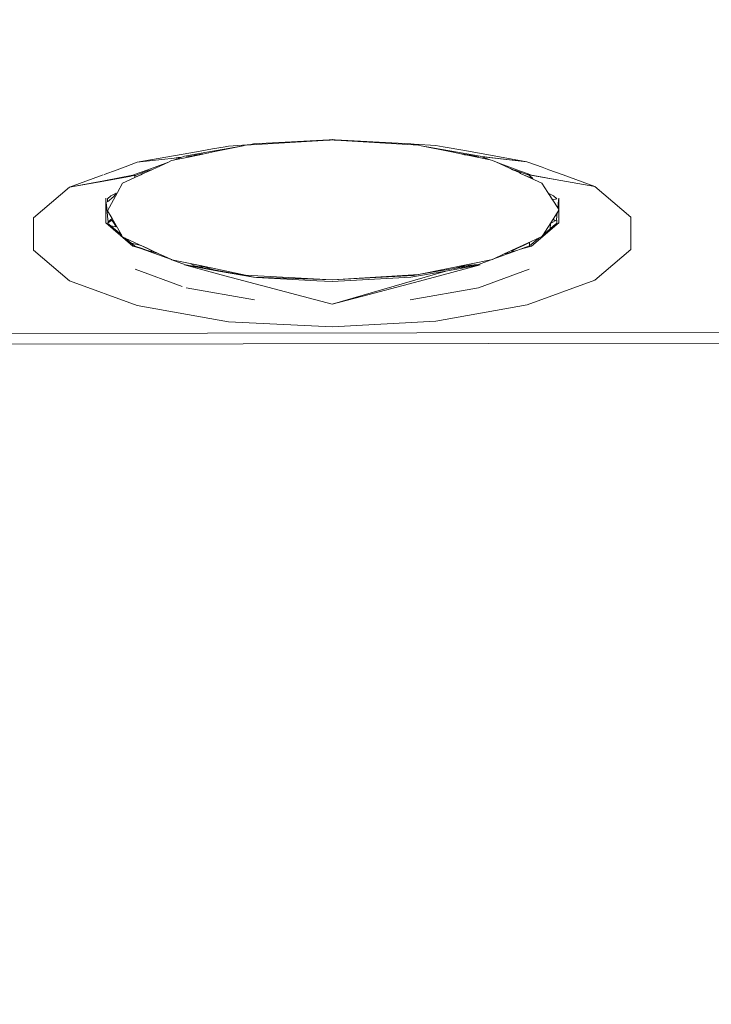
# Model space of a CAD drawing. Header units: millimetres. Extents: x -16331 to -10174, y -4135 to -3584.
# Tile 82 of 256: x -10358.253 to -10358.151, y -4015.211 to -4015.066. Entities that reach past the tile are written whole.
import ezdxf

# ---------------------------------------------------------------- set-up
doc = ezdxf.new("R2010")
doc.units = ezdxf.units.MM
for name, color, linetype, lineweight in [('DI-Cotas', 9, 'Continuous', 5), ('DI-Elementos externos em vista', 9, 'Continuous', 5), ('IFC-IfcBuildingElementProxy-Contorno', 250, 'Continuous', 5)]:
    doc.layers.add(name, color=color, linetype=linetype, lineweight=lineweight)
doc.styles.add('TimesNewRoman', font='times.ttf')
doc.dimstyles.new('UM_25.000000', dxfattribs={"dimtxt": 0.18, "dimasz": 0.1, "dimexe": 0.1, "dimexo": 0.2, "dimgap": 0, "dimtad": 1, "dimtih": 1, "dimtoh": 1, "dimdec": 1, "dimlfac": 25, "dimzin": 0, "dimdsep": 46, "dimtxsty": 'Standard', "dimblk": 'CLOSED', "dimblk1": 'CLOSED', "dimblk2": 'CLOSED', "dimcen": 0.09, "dimdle": 0.1, "dimadec": 1, "dimazin": 2, "dimtfac": 1, "dimtdec": 4, "dimtofl": 0, "dimtmove": 0, "dimatfit": 3, "dimldrblk": 'CLOSED', "dimfxl": 1, "dimtolj": 1, "dimarcsym": 0})

# ---------------------------------------------------------------- blocks, each defined once
blk = doc.blocks.new('_Dot')
at = {"color": 0, "linetype": 'ByBlock', "lineweight": -2}
blk.add_line((-0.5, 0), (-1, 0), dxfattribs=at)
at = {"color": 0, "linetype": 'ByBlock', "const_width": 0.5}
blk.add_lwpolyline([(-0.25, 0, 1), (0.25, 0, 1)], format="xyb", close=True, dxfattribs=at)
blk = doc.blocks.new('*D224')
at = {"layer": 'Defpoints', "color": 0, "transparency": 16777216}
for p in [(-10358.18259, -4008.19235), (-10357.18259, -4008.19235), (-10358.18259, -4018.79235)]:
    blk.add_point(p, dxfattribs=at)
at = {"layer": 'DI-Cotas', "color": 0, "lineweight": -2, "transparency": 16777216}
for p, q in [((-10357.98259, -4008.19235), (-10357.08259, -4008.19235)), ((-10357.18259, -4018.69235), (-10357.18259, -4008.29235)), ((-10357.98259, -4018.79235), (-10357.08259, -4018.79235))]:
    blk.add_line(p, q, dxfattribs=at)
at = {"layer": 'DI-Cotas', "color": 0, "lineweight": -2, "transparency": 16777216, "xscale": 0.1, "yscale": 0.1, "zscale": 0.1}
for p, rotation in [((-10357.18259, -4008.19235), 90), ((-10357.18259, -4018.79235), 270)]:
    blk.add_blockref('_Dot', p, dxfattribs=dict(at, rotation=rotation))
at = {"layer": 'DI-Cotas', "transparency": 16777216, "insert": (-10357.33259, -4013.49235), "char_height": 0.15, "attachment_point": 5, "rotation": 90, "style": 'TimesNewRoman'}
blk.add_mtext('\\A1;265', dxfattribs=at)

msp = doc.modelspace()

# ---------------------------------------------------------------- linework, layer by layer
at = {"layer": 'DI-Elementos externos em vista'}
for p, q in [((-10358.21983, -4015.08424), (-10358.22486, -4015.08513)), ((-10358.22248, -4015.08437), (-10358.22436, -4015.0847)), ((-10358.21983, -4015.08424), (-10358.22398, -4015.0851)), ((-10358.22231, -4015.08434), (-10358.22248, -4015.08437)), ((-10358.22198, -4015.08428), (-10358.22231, -4015.08434)), ((-10358.21925, -4015.08411), (-10358.22198, -4015.08428)), ((-10358.21949, -4015.08417), (-10358.21983, -4015.08424)), ((-10358.20719, -4015.08341), (-10358.21949, -4015.08417)), ((-10358.2191, -4015.08411), (-10358.2194, -4015.08416)), ((-10358.2191, -4015.08411), (-10358.21925, -4015.08411)), ((-10358.21868, -4015.08403), (-10358.2191, -4015.08411)), ((-10358.21902, -4015.0841), (-10358.2191, -4015.08411)), ((-10358.21809, -4015.08404), (-10358.21902, -4015.0841)), ((-10358.2183, -4015.08396), (-10358.21868, -4015.08403)), ((-10358.20714, -4015.08336), (-10358.2183, -4015.08396)), ((-10358.207, -4015.0834), (-10358.20719, -4015.08341)), ((-10358.20671, -4015.08333), (-10358.20714, -4015.08336)), ((-10358.207, -4015.0834), (-10358.20678, -4015.08336)), ((-10358.20671, -4015.08338), (-10358.207, -4015.0834)), ((-10358.20665, -4015.08334), (-10358.20671, -4015.08333)), ((-10358.20671, -4015.08335), (-10358.20659, -4015.08337)), ((-10358.20658, -4015.08336), (-10358.20671, -4015.08335)), ((-10358.20671, -4015.08336), (-10358.20621, -4015.08341)), ((-10358.20643, -4015.0834), (-10358.20671, -4015.08338)), ((-10358.20658, -4015.08334), (-10358.20665, -4015.08334)), ((-10358.20659, -4015.08337), (-10358.20643, -4015.0834)), ((-10358.20629, -4015.08336), (-10358.20658, -4015.08334)), ((-10358.20621, -4015.08341), (-10358.20643, -4015.0834)), ((-10358.19514, -4015.08396), (-10358.20629, -4015.08336)), ((-10358.19396, -4015.08416), (-10358.20621, -4015.08341)), ((-10358.1949, -4015.084), (-10358.19514, -4015.08396)), ((-10358.19404, -4015.08416), (-10358.1949, -4015.084)), ((-10358.19467, -4015.08402), (-10358.1949, -4015.084)), ((-10358.19146, -4015.08419), (-10358.19467, -4015.08402)), ((-10358.19361, -4015.08423), (-10358.19396, -4015.08416)), ((-10358.18857, -4015.08513), (-10358.19361, -4015.08423)), ((-10358.18916, -4015.08515), (-10358.19361, -4015.08423)), ((-10358.1904, -4015.08438), (-10358.19146, -4015.08419)), ((-10358.1872, -4015.08495), (-10358.1904, -4015.08438)), ((-10358.22669, -4015.08512), (-10358.23542, -4015.08667)), ((-10358.22997, -4015.08604), (-10358.23542, -4015.08667)), ((-10358.23542, -4015.08667), (-10358.22999, -4015.08605)), ((-10358.22886, -4015.08592), (-10358.23009, -4015.08637)), ((-10358.22999, -4015.08605), (-10358.22886, -4015.08592)), ((-10358.22938, -4015.08597), (-10358.22997, -4015.08604)), ((-10358.2276, -4015.08585), (-10358.22986, -4015.08632)), ((-10358.22885, -4015.08591), (-10358.22938, -4015.08597)), ((-10358.22848, -4015.08578), (-10358.22885, -4015.08591)), ((-10358.22629, -4015.08539), (-10358.22848, -4015.08578)), ((-10358.22725, -4015.08573), (-10358.22818, -4015.08584)), ((-10358.22671, -4015.08567), (-10358.2276, -4015.08585)), ((-10358.22726, -4015.08573), (-10358.2276, -4015.08585)), ((-10358.227, -4015.08564), (-10358.22725, -4015.08573)), ((-10358.22574, -4015.08541), (-10358.227, -4015.08564)), ((-10358.22619, -4015.08556), (-10358.22671, -4015.08567)), ((-10358.22436, -4015.0847), (-10358.22669, -4015.08512)), ((-10358.22486, -4015.08513), (-10358.22629, -4015.08539)), ((-10358.22398, -4015.0851), (-10358.22619, -4015.08556)), ((-10358.22619, -4015.08556), (-10358.22574, -4015.08541)), ((-10358.18735, -4015.08552), (-10358.18916, -4015.08515)), ((-10358.18495, -4015.08578), (-10358.18857, -4015.08513)), ((-10358.18647, -4015.08563), (-10358.18769, -4015.08541)), ((-10358.18769, -4015.08541), (-10358.18735, -4015.08552)), ((-10358.18723, -4015.08555), (-10358.18735, -4015.08552)), ((-10358.18681, -4015.08563), (-10358.18723, -4015.08555)), ((-10358.17804, -4015.08658), (-10358.1872, -4015.08495)), ((-10358.18346, -4015.08632), (-10358.18681, -4015.08563)), ((-10358.18681, -4015.08563), (-10358.18517, -4015.08587)), ((-10358.18644, -4015.08564), (-10358.18647, -4015.08563)), ((-10358.18643, -4015.08564), (-10358.18644, -4015.08564)), ((-10358.18517, -4015.08587), (-10358.18643, -4015.08564)), ((-10358.18485, -4015.08581), (-10358.18495, -4015.08578)), ((-10358.18454, -4015.08585), (-10358.18485, -4015.08581)), ((-10358.18346, -4015.08632), (-10358.18484, -4015.08582)), ((-10358.18484, -4015.08582), (-10358.18451, -4015.08585)), ((-10358.18423, -4015.08588), (-10358.18454, -4015.08585)), ((-10358.18451, -4015.08585), (-10358.17804, -4015.08658)), ((-10358.18389, -4015.08592), (-10358.18423, -4015.08588)), ((-10358.17804, -4015.08658), (-10358.18389, -4015.08592)), ((-10358.23721, -4015.08733), (-10358.23839, -4015.08777)), ((-10358.23542, -4015.08667), (-10358.23721, -4015.08733)), ((-10358.23081, -4015.08663), (-10358.23388, -4015.08777)), ((-10358.23265, -4015.08749), (-10358.23307, -4015.08768)), ((-10358.23081, -4015.08663), (-10358.23265, -4015.08749)), ((-10358.23036, -4015.08643), (-10358.23081, -4015.08663)), ((-10358.23009, -4015.08637), (-10358.23036, -4015.08643)), ((-10358.22986, -4015.08632), (-10358.23009, -4015.08637)), ((-10358.18312, -4015.08639), (-10358.18346, -4015.08632)), ((-10358.18253, -4015.08667), (-10358.18312, -4015.08639)), ((-10358.18189, -4015.0869), (-10358.18253, -4015.08667)), ((-10358.1807, -4015.08751), (-10358.18253, -4015.08667)), ((-10358.17954, -4015.08777), (-10358.18189, -4015.0869)), ((-10358.18015, -4015.08777), (-10358.1807, -4015.08751)), ((-10358.17679, -4015.08704), (-10358.17804, -4015.08658)), ((-10358.1758, -4015.08741), (-10358.17679, -4015.08704)), ((-10358.17508, -4015.08767), (-10358.1758, -4015.08741)), ((-10358.24045, -4015.08853), (-10358.24539, -4015.09034)), ((-10358.23604, -4015.08856), (-10358.24034, -4015.08938)), ((-10358.24033, -4015.08943), (-10358.23653, -4015.08874)), ((-10358.23839, -4015.08777), (-10358.24026, -4015.08845)), ((-10358.23577, -4015.08892), (-10358.23758, -4015.08976)), ((-10358.23653, -4015.08874), (-10358.23615, -4015.08867)), ((-10358.23615, -4015.08867), (-10358.23559, -4015.08857)), ((-10358.2358, -4015.08847), (-10358.23604, -4015.08856)), ((-10358.23388, -4015.08777), (-10358.2358, -4015.08847)), ((-10358.23556, -4015.08856), (-10358.23579, -4015.08865)), ((-10358.23579, -4015.08865), (-10358.23577, -4015.08893)), ((-10358.23462, -4015.08839), (-10358.23577, -4015.08892)), ((-10358.23577, -4015.08893), (-10358.23487, -4015.08851)), ((-10358.23483, -4015.08829), (-10358.23556, -4015.08856)), ((-10358.23487, -4015.08851), (-10358.23462, -4015.08839)), ((-10358.23389, -4015.08794), (-10358.23483, -4015.08829)), ((-10358.23326, -4015.08777), (-10358.23462, -4015.08839)), ((-10358.23462, -4015.08839), (-10358.23397, -4015.08809)), ((-10358.23397, -4015.08809), (-10358.23326, -4015.08777)), ((-10358.23334, -4015.08777), (-10358.23389, -4015.08794)), ((-10358.23307, -4015.08768), (-10358.23334, -4015.08777)), ((-10358.23307, -4015.08768), (-10358.23326, -4015.08777)), ((-10358.18001, -4015.08777), (-10358.18047, -4015.08759)), ((-10358.18047, -4015.08759), (-10358.18013, -4015.08777)), ((-10358.17975, -4015.08795), (-10358.18015, -4015.08777)), ((-10358.18013, -4015.08777), (-10358.17975, -4015.08795)), ((-10358.17954, -4015.08794), (-10358.18001, -4015.08777)), ((-10358.17911, -4015.08824), (-10358.17975, -4015.08795)), ((-10358.17802, -4015.08832), (-10358.17954, -4015.08777)), ((-10358.1786, -4015.08829), (-10358.17954, -4015.08794)), ((-10358.179, -4015.0883), (-10358.17911, -4015.08824)), ((-10358.17846, -4015.08855), (-10358.179, -4015.0883)), ((-10358.17817, -4015.08844), (-10358.1786, -4015.08829)), ((-10358.17846, -4015.08855), (-10358.17716, -4015.08906)), ((-10358.17693, -4015.08925), (-10358.17846, -4015.08855)), ((-10358.17766, -4015.08863), (-10358.17817, -4015.08844)), ((-10358.17817, -4015.08844), (-10358.17725, -4015.08861)), ((-10358.17739, -4015.08856), (-10358.17802, -4015.08832)), ((-10358.17716, -4015.08906), (-10358.17766, -4015.08863)), ((-10358.17654, -4015.08871), (-10358.17739, -4015.08856)), ((-10358.17725, -4015.08861), (-10358.16807, -4015.09025)), ((-10358.17337, -4015.08929), (-10358.17654, -4015.08871)), ((-10358.17482, -4015.08777), (-10358.17508, -4015.08767)), ((-10358.17273, -4015.08854), (-10358.17482, -4015.08777)), ((-10358.16807, -4015.09025), (-10358.17273, -4015.08854)), ((-10358.24539, -4015.09034), (-10358.25069, -4015.09484)), ((-10358.24034, -4015.08938), (-10358.24539, -4015.09034)), ((-10358.24539, -4015.09034), (-10358.24033, -4015.08943)), ((-10358.23758, -4015.08976), (-10358.23831, -4015.09111)), ((-10358.17588, -4015.08974), (-10358.17693, -4015.08925)), ((-10358.17497, -4015.09113), (-10358.17588, -4015.08974)), ((-10358.17308, -4015.08934), (-10358.17337, -4015.08929)), ((-10358.16807, -4015.09025), (-10358.17308, -4015.08934)), ((-10358.16277, -4015.09474), (-10358.16807, -4015.09025)), ((-10358.23831, -4015.09111), (-10358.23978, -4015.09383)), ((-10358.23928, -4015.09161), (-10358.23978, -4015.09203)), ((-10358.23978, -4015.09248), (-10358.23884, -4015.09172)), ((-10358.23852, -4015.09123), (-10358.23928, -4015.09161)), ((-10358.23884, -4015.09172), (-10358.23852, -4015.09123)), ((-10358.17352, -4015.09339), (-10358.17497, -4015.09113)), ((-10358.17491, -4015.09122), (-10358.17459, -4015.09172)), ((-10358.17415, -4015.0916), (-10358.17491, -4015.09122)), ((-10358.17459, -4015.09172), (-10358.17428, -4015.09221)), ((-10358.17365, -4015.09203), (-10358.17415, -4015.0916)), ((-10358.24006, -4015.0956), (-10358.24006, -4015.09197)), ((-10358.24006, -4015.09197), (-10358.24006, -4015.09199)), ((-10358.24006, -4015.09199), (-10358.24003, -4015.09224)), ((-10358.24003, -4015.09224), (-10358.23999, -4015.09265)), ((-10358.23999, -4015.09265), (-10358.23991, -4015.09339)), ((-10358.23991, -4015.09339), (-10358.23988, -4015.09366)), ((-10358.23978, -4015.09203), (-10358.23978, -4015.09248)), ((-10358.17428, -4015.09221), (-10358.17365, -4015.09203)), ((-10358.17352, -4015.09339), (-10358.1734, -4015.09224)), ((-10358.17337, -4015.09362), (-10358.17352, -4015.09339)), ((-10358.1734, -4015.09224), (-10358.17337, -4015.09197)), ((-10358.17337, -4015.09197), (-10358.17337, -4015.09362)), ((-10358.25069, -4015.09484), (-10358.25069, -4015.09962)), ((-10358.23988, -4015.09366), (-10358.23985, -4015.09396)), ((-10358.23985, -4015.09396), (-10358.23978, -4015.09459)), ((-10358.23978, -4015.09383), (-10358.23913, -4015.09496)), ((-10358.23978, -4015.09459), (-10358.23969, -4015.09544)), ((-10358.17421, -4015.09504), (-10358.17361, -4015.09411)), ((-10358.17372, -4015.09521), (-10358.17365, -4015.09457)), ((-10358.17365, -4015.09457), (-10358.1736, -4015.09409)), ((-10358.17361, -4015.09411), (-10358.1736, -4015.09409)), ((-10358.1736, -4015.09409), (-10358.17337, -4015.09374)), ((-10358.17333, -4015.09368), (-10358.17337, -4015.09362)), ((-10358.17337, -4015.09362), (-10358.17337, -4015.09374)), ((-10358.17337, -4015.09374), (-10358.17333, -4015.09368)), ((-10358.17337, -4015.09374), (-10358.17337, -4015.09559)), ((-10358.16277, -4015.09952), (-10358.16277, -4015.09474)), ((-10358.23604, -4015.09901), (-10358.24006, -4015.0956)), ((-10358.23915, -4015.09517), (-10358.23978, -4015.09563)), ((-10358.23779, -4015.09732), (-10358.23978, -4015.09563)), ((-10358.23978, -4015.09563), (-10358.23928, -4015.09605)), ((-10358.23969, -4015.09544), (-10358.23913, -4015.09496)), ((-10358.23928, -4015.09605), (-10358.23852, -4015.09616)), ((-10358.23883, -4015.09567), (-10358.23915, -4015.09517)), ((-10358.23913, -4015.09496), (-10358.23774, -4015.09736)), ((-10358.23852, -4015.09616), (-10358.23883, -4015.09567)), ((-10358.17365, -4015.09584), (-10358.17739, -4015.09901)), ((-10358.17568, -4015.09733), (-10358.17421, -4015.09504)), ((-10358.17365, -4015.09563), (-10358.17465, -4015.09647)), ((-10358.17459, -4015.09566), (-10358.17465, -4015.09647)), ((-10358.17465, -4015.09647), (-10358.17415, -4015.09605)), ((-10358.17389, -4015.0953), (-10358.17459, -4015.09566)), ((-10358.17421, -4015.09504), (-10358.17389, -4015.0953)), ((-10358.17415, -4015.09605), (-10358.17365, -4015.09563)), ((-10358.17372, -4015.09521), (-10358.17389, -4015.0953)), ((-10358.17365, -4015.09518), (-10358.17372, -4015.09521)), ((-10358.17365, -4015.09551), (-10358.17365, -4015.09518)), ((-10358.17365, -4015.09563), (-10358.17365, -4015.09551)), ((-10358.17337, -4015.09559), (-10358.17365, -4015.09584)), ((-10358.17365, -4015.09584), (-10358.17365, -4015.09563)), ((-10358.23774, -4015.09736), (-10358.23779, -4015.09732)), ((-10358.23774, -4015.09736), (-10358.23757, -4015.09765)), ((-10358.23757, -4015.09765), (-10358.23718, -4015.09783)), ((-10358.17623, -4015.09779), (-10358.17587, -4015.09762)), ((-10358.17587, -4015.09762), (-10358.17568, -4015.09733)), ((-10358.17465, -4015.09647), (-10358.17568, -4015.09733)), ((-10358.23632, -4015.09856), (-10358.23718, -4015.09783)), ((-10358.23718, -4015.09783), (-10358.23305, -4015.09976)), ((-10358.23579, -4015.09901), (-10358.23632, -4015.09856)), ((-10358.23627, -4015.09857), (-10358.23579, -4015.09901)), ((-10358.23486, -4015.09891), (-10358.23627, -4015.09857)), ((-10358.23566, -4015.09912), (-10358.23604, -4015.09901)), ((-10358.23579, -4015.09901), (-10358.23483, -4015.09933)), ((-10358.23487, -4015.09935), (-10358.23579, -4015.09901)), ((-10358.23487, -4015.09935), (-10358.23566, -4015.09912)), ((-10358.23396, -4015.09933), (-10358.23486, -4015.09891)), ((-10358.18139, -4015.10017), (-10358.17623, -4015.09779)), ((-10358.17855, -4015.09891), (-10358.17946, -4015.09933)), ((-10358.17766, -4015.09899), (-10358.179, -4015.09948)), ((-10358.17739, -4015.09901), (-10358.17899, -4015.09947)), ((-10358.17859, -4015.09933), (-10358.17766, -4015.09899)), ((-10358.17765, -4015.09849), (-10358.17855, -4015.09891)), ((-10358.17632, -4015.09786), (-10358.17766, -4015.09899)), ((-10358.17766, -4015.09899), (-10358.17765, -4015.09849)), ((-10358.17623, -4015.09779), (-10358.17632, -4015.09786)), ((-10358.25069, -4015.09962), (-10358.24538, -4015.10412)), ((-10358.23442, -4015.09948), (-10358.23487, -4015.09935)), ((-10358.23038, -4015.101), (-10358.23487, -4015.09935)), ((-10358.23483, -4015.09933), (-10358.23442, -4015.09948)), ((-10358.23442, -4015.09948), (-10358.23389, -4015.09967)), ((-10358.23305, -4015.09976), (-10358.23396, -4015.09933)), ((-10358.23389, -4015.09967), (-10358.23369, -4015.09969)), ((-10358.23234, -4015.10009), (-10358.23369, -4015.09969)), ((-10358.23369, -4015.09969), (-10358.23305, -4015.09976)), ((-10358.23305, -4015.09976), (-10358.23234, -4015.10009)), ((-10358.23234, -4015.10009), (-10358.23089, -4015.10076)), ((-10358.1831, -4015.10097), (-10358.18139, -4015.10017)), ((-10358.17953, -4015.09967), (-10358.18254, -4015.10076)), ((-10358.18107, -4015.10008), (-10358.18139, -4015.10017)), ((-10358.17973, -4015.09969), (-10358.18107, -4015.10008)), ((-10358.17946, -4015.09933), (-10358.18036, -4015.09975)), ((-10358.18036, -4015.09975), (-10358.17973, -4015.09969)), ((-10358.17973, -4015.09969), (-10358.17953, -4015.09967)), ((-10358.17953, -4015.09967), (-10358.17899, -4015.09947)), ((-10358.179, -4015.09948), (-10358.17953, -4015.09967)), ((-10358.17899, -4015.09947), (-10358.17859, -4015.09933)), ((-10358.16807, -4015.10402), (-10358.16277, -4015.09952)), ((-10358.23089, -4015.10076), (-10358.23038, -4015.101)), ((-10358.23038, -4015.101), (-10358.23034, -4015.10102)), ((-10358.23034, -4015.10102), (-10358.22763, -4015.10158)), ((-10358.22829, -4015.10177), (-10358.23031, -4015.10102)), ((-10358.22344, -4015.10268), (-10358.22847, -4015.10179)), ((-10358.22847, -4015.10179), (-10358.22251, -4015.10337)), ((-10358.22391, -4015.10255), (-10358.22829, -4015.10177)), ((-10358.22763, -4015.10158), (-10358.227, -4015.10194)), ((-10358.22627, -4015.10187), (-10358.22763, -4015.10158)), ((-10358.22763, -4015.10158), (-10358.22617, -4015.10189)), ((-10358.227, -4015.10194), (-10358.22573, -4015.10216)), ((-10358.22573, -4015.10216), (-10358.22627, -4015.10187)), ((-10358.22446, -4015.10239), (-10358.22617, -4015.10189)), ((-10358.22617, -4015.10189), (-10358.2195, -4015.10328)), ((-10358.19375, -4015.10316), (-10358.18652, -4015.10167)), ((-10358.19092, -4015.10337), (-10358.18495, -4015.10179)), ((-10358.18495, -4015.10179), (-10358.18999, -4015.10269)), ((-10358.18719, -4015.10187), (-10358.18874, -4015.10232)), ((-10358.18768, -4015.10216), (-10358.18642, -4015.10194)), ((-10358.18516, -4015.10172), (-10358.18763, -4015.10213)), ((-10358.18713, -4015.10186), (-10358.18763, -4015.10213)), ((-10358.18709, -4015.10184), (-10358.18719, -4015.10187)), ((-10358.18516, -4015.10172), (-10358.18713, -4015.10186)), ((-10358.18652, -4015.10167), (-10358.18709, -4015.10184)), ((-10358.18652, -4015.10167), (-10358.1831, -4015.10097)), ((-10358.18642, -4015.10194), (-10358.18516, -4015.10172)), ((-10358.18254, -4015.10076), (-10358.18516, -4015.10172)), ((-10358.23571, -4015.1024), (-10358.22879, -4015.10494)), ((-10358.22391, -4015.10255), (-10358.22446, -4015.10239)), ((-10358.21819, -4015.10357), (-10358.22391, -4015.10255)), ((-10358.21829, -4015.1036), (-10358.22344, -4015.10268)), ((-10358.22251, -4015.10337), (-10358.21714, -4015.1048)), ((-10358.2195, -4015.10328), (-10358.20671, -4015.10398)), ((-10358.18999, -4015.10269), (-10358.20671, -4015.10757)), ((-10358.20671, -4015.10398), (-10358.19394, -4015.1032)), ((-10358.19474, -4015.10333), (-10358.20671, -4015.10398)), ((-10358.19629, -4015.1048), (-10358.19092, -4015.10337)), ((-10358.18999, -4015.10269), (-10358.19513, -4015.1036)), ((-10358.194, -4015.1032), (-10358.19474, -4015.10333)), ((-10358.19394, -4015.1032), (-10358.19375, -4015.10316)), ((-10358.18874, -4015.10232), (-10358.19375, -4015.10316)), ((-10358.18763, -4015.10213), (-10358.18874, -4015.10232)), ((-10358.18763, -4015.10213), (-10358.18768, -4015.10216)), ((-10358.18519, -4015.10514), (-10358.17772, -4015.1024)), ((-10358.24538, -4015.10412), (-10358.23542, -4015.10778)), ((-10358.21786, -4015.10362), (-10358.21829, -4015.1036)), ((-10358.20671, -4015.10398), (-10358.21819, -4015.10357)), ((-10358.20897, -4015.10411), (-10358.21786, -4015.10362)), ((-10358.21714, -4015.1048), (-10358.211, -4015.10643)), ((-10358.20671, -4015.10423), (-10358.20897, -4015.10411)), ((-10358.204, -4015.10408), (-10358.20671, -4015.10423)), ((-10358.19513, -4015.1036), (-10358.204, -4015.10408)), ((-10358.20242, -4015.10643), (-10358.19629, -4015.1048)), ((-10358.17803, -4015.10768), (-10358.16807, -4015.10402)), ((-10358.22823, -4015.10515), (-10358.21816, -4015.10694)), ((-10358.211, -4015.10643), (-10358.20671, -4015.10757)), ((-10358.20671, -4015.10757), (-10358.20242, -4015.10643)), ((-10358.19526, -4015.10694), (-10358.18519, -4015.10514)), ((-10358.23542, -4015.10778), (-10358.22198, -4015.11018)), ((-10358.19145, -4015.11007), (-10358.17803, -4015.10768)), ((-10358.22198, -4015.11018), (-10358.20671, -4015.1109)), ((-10358.20671, -4015.1109), (-10358.19145, -4015.11007)), ((-10358.19424, -4015.11178), (-10358.45611, -4015.11212)), ((-10357.93237, -4015.11123), (-10358.19424, -4015.11178)), ((-10358.12045, -4015.11327), (-10358.45627, -4015.11377))]:
    msp.add_line(p, q, dxfattribs=at)
at = {"layer": 'IFC-IfcBuildingElementProxy-Contorno', "lineweight": 5}
for p, q in [((-10358.21983, -4015.08424), (-10358.22486, -4015.08513)), ((-10358.22248, -4015.08437), (-10358.22436, -4015.0847)), ((-10358.21983, -4015.08424), (-10358.22398, -4015.0851)), ((-10358.22231, -4015.08434), (-10358.22248, -4015.08437)), ((-10358.22198, -4015.08428), (-10358.22231, -4015.08434)), ((-10358.21925, -4015.08411), (-10358.22198, -4015.08428)), ((-10358.21949, -4015.08417), (-10358.21983, -4015.08424)), ((-10358.20719, -4015.08341), (-10358.21949, -4015.08417)), ((-10358.2191, -4015.08411), (-10358.2194, -4015.08416)), ((-10358.2191, -4015.08411), (-10358.21925, -4015.08411)), ((-10358.21868, -4015.08403), (-10358.2191, -4015.08411)), ((-10358.21902, -4015.0841), (-10358.2191, -4015.08411)), ((-10358.21809, -4015.08404), (-10358.21902, -4015.0841)), ((-10358.2183, -4015.08396), (-10358.21868, -4015.08403)), ((-10358.20714, -4015.08336), (-10358.2183, -4015.08396)), ((-10358.207, -4015.0834), (-10358.20719, -4015.08341)), ((-10358.20671, -4015.08333), (-10358.20714, -4015.08336)), ((-10358.207, -4015.0834), (-10358.20678, -4015.08336)), ((-10358.20671, -4015.08338), (-10358.207, -4015.0834)), ((-10358.20665, -4015.08334), (-10358.20671, -4015.08333)), ((-10358.20671, -4015.08335), (-10358.20659, -4015.08337)), ((-10358.20658, -4015.08336), (-10358.20671, -4015.08335)), ((-10358.20671, -4015.08336), (-10358.20621, -4015.08341)), ((-10358.20643, -4015.0834), (-10358.20671, -4015.08338)), ((-10358.20658, -4015.08334), (-10358.20665, -4015.08334)), ((-10358.20659, -4015.08337), (-10358.20643, -4015.0834)), ((-10358.20629, -4015.08336), (-10358.20658, -4015.08334)), ((-10358.20621, -4015.08341), (-10358.20643, -4015.0834)), ((-10358.19514, -4015.08396), (-10358.20629, -4015.08336)), ((-10358.19396, -4015.08416), (-10358.20621, -4015.08341)), ((-10358.1949, -4015.084), (-10358.19514, -4015.08396)), ((-10358.19404, -4015.08416), (-10358.1949, -4015.084)), ((-10358.19467, -4015.08402), (-10358.1949, -4015.084)), ((-10358.19146, -4015.08419), (-10358.19467, -4015.08402)), ((-10358.19361, -4015.08423), (-10358.19396, -4015.08416)), ((-10358.18857, -4015.08513), (-10358.19361, -4015.08423)), ((-10358.18916, -4015.08515), (-10358.19361, -4015.08423)), ((-10358.1904, -4015.08438), (-10358.19146, -4015.08419)), ((-10358.1872, -4015.08495), (-10358.1904, -4015.08438)), ((-10358.22669, -4015.08512), (-10358.23542, -4015.08667)), ((-10358.22997, -4015.08604), (-10358.23542, -4015.08667)), ((-10358.23542, -4015.08667), (-10358.22999, -4015.08605)), ((-10358.22886, -4015.08592), (-10358.23009, -4015.08637)), ((-10358.22999, -4015.08605), (-10358.22886, -4015.08592)), ((-10358.22938, -4015.08597), (-10358.22997, -4015.08604)), ((-10358.2276, -4015.08585), (-10358.22986, -4015.08632)), ((-10358.22885, -4015.08591), (-10358.22938, -4015.08597)), ((-10358.22848, -4015.08578), (-10358.22885, -4015.08591)), ((-10358.22629, -4015.08539), (-10358.22848, -4015.08578)), ((-10358.22725, -4015.08573), (-10358.22818, -4015.08584)), ((-10358.22671, -4015.08567), (-10358.2276, -4015.08585)), ((-10358.22726, -4015.08573), (-10358.2276, -4015.08585)), ((-10358.227, -4015.08564), (-10358.22725, -4015.08573)), ((-10358.22574, -4015.08541), (-10358.227, -4015.08564)), ((-10358.22619, -4015.08556), (-10358.22671, -4015.08567)), ((-10358.22436, -4015.0847), (-10358.22669, -4015.08512)), ((-10358.22486, -4015.08513), (-10358.22629, -4015.08539)), ((-10358.22398, -4015.0851), (-10358.22619, -4015.08556)), ((-10358.22619, -4015.08556), (-10358.22574, -4015.08541)), ((-10358.18735, -4015.08552), (-10358.18916, -4015.08515)), ((-10358.18495, -4015.08578), (-10358.18857, -4015.08513)), ((-10358.18647, -4015.08563), (-10358.18769, -4015.08541)), ((-10358.18769, -4015.08541), (-10358.18735, -4015.08552)), ((-10358.18723, -4015.08555), (-10358.18735, -4015.08552)), ((-10358.18681, -4015.08563), (-10358.18723, -4015.08555)), ((-10358.17804, -4015.08658), (-10358.1872, -4015.08495)), ((-10358.18346, -4015.08632), (-10358.18681, -4015.08563)), ((-10358.18681, -4015.08563), (-10358.18517, -4015.08587)), ((-10358.18644, -4015.08564), (-10358.18647, -4015.08563)), ((-10358.18643, -4015.08564), (-10358.18644, -4015.08564)), ((-10358.18517, -4015.08587), (-10358.18643, -4015.08564)), ((-10358.18485, -4015.08581), (-10358.18495, -4015.08578)), ((-10358.18454, -4015.08585), (-10358.18485, -4015.08581)), ((-10358.18346, -4015.08632), (-10358.18484, -4015.08582)), ((-10358.18484, -4015.08582), (-10358.18451, -4015.08585)), ((-10358.18423, -4015.08588), (-10358.18454, -4015.08585)), ((-10358.18451, -4015.08585), (-10358.17804, -4015.08658)), ((-10358.18389, -4015.08592), (-10358.18423, -4015.08588)), ((-10358.17804, -4015.08658), (-10358.18389, -4015.08592)), ((-10358.23721, -4015.08733), (-10358.23839, -4015.08777)), ((-10358.23542, -4015.08667), (-10358.23721, -4015.08733)), ((-10358.23081, -4015.08663), (-10358.23388, -4015.08777)), ((-10358.23265, -4015.08749), (-10358.23307, -4015.08768)), ((-10358.23081, -4015.08663), (-10358.23265, -4015.08749)), ((-10358.23036, -4015.08643), (-10358.23081, -4015.08663)), ((-10358.23009, -4015.08637), (-10358.23036, -4015.08643)), ((-10358.22986, -4015.08632), (-10358.23009, -4015.08637)), ((-10358.18312, -4015.08639), (-10358.18346, -4015.08632)), ((-10358.18253, -4015.08667), (-10358.18312, -4015.08639)), ((-10358.18189, -4015.0869), (-10358.18253, -4015.08667)), ((-10358.1807, -4015.08751), (-10358.18253, -4015.08667)), ((-10358.17954, -4015.08777), (-10358.18189, -4015.0869)), ((-10358.18015, -4015.08777), (-10358.1807, -4015.08751)), ((-10358.17679, -4015.08704), (-10358.17804, -4015.08658)), ((-10358.1758, -4015.08741), (-10358.17679, -4015.08704)), ((-10358.17508, -4015.08767), (-10358.1758, -4015.08741)), ((-10358.24045, -4015.08853), (-10358.24539, -4015.09034)), ((-10358.23604, -4015.08856), (-10358.24034, -4015.08938)), ((-10358.24033, -4015.08943), (-10358.23653, -4015.08874)), ((-10358.23839, -4015.08777), (-10358.24026, -4015.08845)), ((-10358.23577, -4015.08892), (-10358.23758, -4015.08976)), ((-10358.23653, -4015.08874), (-10358.23615, -4015.08867)), ((-10358.23615, -4015.08867), (-10358.23559, -4015.08857)), ((-10358.2358, -4015.08847), (-10358.23604, -4015.08856)), ((-10358.23388, -4015.08777), (-10358.2358, -4015.08847)), ((-10358.23556, -4015.08856), (-10358.23579, -4015.08865)), ((-10358.23579, -4015.08865), (-10358.23577, -4015.08893)), ((-10358.23462, -4015.08839), (-10358.23577, -4015.08892)), ((-10358.23577, -4015.08893), (-10358.23487, -4015.08851)), ((-10358.23483, -4015.08829), (-10358.23556, -4015.08856)), ((-10358.23487, -4015.08851), (-10358.23462, -4015.08839)), ((-10358.23389, -4015.08794), (-10358.23483, -4015.08829)), ((-10358.23326, -4015.08777), (-10358.23462, -4015.08839)), ((-10358.23462, -4015.08839), (-10358.23397, -4015.08809)), ((-10358.23397, -4015.08809), (-10358.23326, -4015.08777)), ((-10358.23334, -4015.08777), (-10358.23389, -4015.08794)), ((-10358.23307, -4015.08768), (-10358.23334, -4015.08777)), ((-10358.23307, -4015.08768), (-10358.23326, -4015.08777)), ((-10358.18001, -4015.08777), (-10358.18047, -4015.08759)), ((-10358.18047, -4015.08759), (-10358.18013, -4015.08777)), ((-10358.17975, -4015.08795), (-10358.18015, -4015.08777)), ((-10358.18013, -4015.08777), (-10358.17975, -4015.08795)), ((-10358.17954, -4015.08794), (-10358.18001, -4015.08777)), ((-10358.17911, -4015.08824), (-10358.17975, -4015.08795)), ((-10358.17802, -4015.08832), (-10358.17954, -4015.08777)), ((-10358.1786, -4015.08829), (-10358.17954, -4015.08794)), ((-10358.179, -4015.0883), (-10358.17911, -4015.08824)), ((-10358.17846, -4015.08855), (-10358.179, -4015.0883)), ((-10358.17817, -4015.08844), (-10358.1786, -4015.08829)), ((-10358.17846, -4015.08855), (-10358.17716, -4015.08906)), ((-10358.17693, -4015.08925), (-10358.17846, -4015.08855)), ((-10358.17766, -4015.08863), (-10358.17817, -4015.08844)), ((-10358.17817, -4015.08844), (-10358.17725, -4015.08861)), ((-10358.17739, -4015.08856), (-10358.17802, -4015.08832)), ((-10358.17716, -4015.08906), (-10358.17766, -4015.08863)), ((-10358.17654, -4015.08871), (-10358.17739, -4015.08856)), ((-10358.17725, -4015.08861), (-10358.16807, -4015.09025)), ((-10358.17337, -4015.08929), (-10358.17654, -4015.08871)), ((-10358.17482, -4015.08777), (-10358.17508, -4015.08767)), ((-10358.17273, -4015.08854), (-10358.17482, -4015.08777)), ((-10358.16807, -4015.09025), (-10358.17273, -4015.08854)), ((-10358.24539, -4015.09034), (-10358.25069, -4015.09484)), ((-10358.24034, -4015.08938), (-10358.24539, -4015.09034)), ((-10358.24539, -4015.09034), (-10358.24033, -4015.08943)), ((-10358.23758, -4015.08976), (-10358.23831, -4015.09111)), ((-10358.17588, -4015.08974), (-10358.17693, -4015.08925)), ((-10358.17497, -4015.09113), (-10358.17588, -4015.08974)), ((-10358.17308, -4015.08934), (-10358.17337, -4015.08929)), ((-10358.16807, -4015.09025), (-10358.17308, -4015.08934)), ((-10358.16277, -4015.09474), (-10358.16807, -4015.09025)), ((-10358.23831, -4015.09111), (-10358.23978, -4015.09383)), ((-10358.23928, -4015.09161), (-10358.23978, -4015.09203)), ((-10358.23978, -4015.09248), (-10358.23884, -4015.09172)), ((-10358.23852, -4015.09123), (-10358.23928, -4015.09161)), ((-10358.23884, -4015.09172), (-10358.23852, -4015.09123)), ((-10358.17352, -4015.09339), (-10358.17497, -4015.09113)), ((-10358.17491, -4015.09122), (-10358.17459, -4015.09172)), ((-10358.17415, -4015.0916), (-10358.17491, -4015.09122)), ((-10358.17459, -4015.09172), (-10358.17428, -4015.09221)), ((-10358.17365, -4015.09203), (-10358.17415, -4015.0916)), ((-10358.24006, -4015.0956), (-10358.24006, -4015.09197)), ((-10358.24006, -4015.09197), (-10358.24006, -4015.09199)), ((-10358.24006, -4015.09199), (-10358.24003, -4015.09224)), ((-10358.24003, -4015.09224), (-10358.23999, -4015.09265)), ((-10358.23999, -4015.09265), (-10358.23991, -4015.09339)), ((-10358.23991, -4015.09339), (-10358.23988, -4015.09366)), ((-10358.23978, -4015.09203), (-10358.23978, -4015.09248)), ((-10358.17428, -4015.09221), (-10358.17365, -4015.09203)), ((-10358.17352, -4015.09339), (-10358.1734, -4015.09224)), ((-10358.17337, -4015.09362), (-10358.17352, -4015.09339)), ((-10358.1734, -4015.09224), (-10358.17337, -4015.09197)), ((-10358.17337, -4015.09197), (-10358.17337, -4015.09362)), ((-10358.25069, -4015.09484), (-10358.25069, -4015.09962)), ((-10358.23988, -4015.09366), (-10358.23985, -4015.09396)), ((-10358.23985, -4015.09396), (-10358.23978, -4015.09459)), ((-10358.23978, -4015.09383), (-10358.23913, -4015.09496)), ((-10358.23978, -4015.09459), (-10358.23969, -4015.09544)), ((-10358.17421, -4015.09504), (-10358.17361, -4015.09411)), ((-10358.17372, -4015.09521), (-10358.17365, -4015.09457)), ((-10358.17365, -4015.09457), (-10358.1736, -4015.09409)), ((-10358.17361, -4015.09411), (-10358.1736, -4015.09409)), ((-10358.1736, -4015.09409), (-10358.17337, -4015.09374)), ((-10358.17333, -4015.09368), (-10358.17337, -4015.09362)), ((-10358.17337, -4015.09362), (-10358.17337, -4015.09374)), ((-10358.17337, -4015.09374), (-10358.17333, -4015.09368)), ((-10358.17337, -4015.09374), (-10358.17337, -4015.09559)), ((-10358.16277, -4015.09952), (-10358.16277, -4015.09474)), ((-10358.23604, -4015.09901), (-10358.24006, -4015.0956)), ((-10358.23915, -4015.09517), (-10358.23978, -4015.09563)), ((-10358.23779, -4015.09732), (-10358.23978, -4015.09563)), ((-10358.23978, -4015.09563), (-10358.23928, -4015.09605)), ((-10358.23969, -4015.09544), (-10358.23913, -4015.09496)), ((-10358.23928, -4015.09605), (-10358.23852, -4015.09616)), ((-10358.23883, -4015.09567), (-10358.23915, -4015.09517)), ((-10358.23913, -4015.09496), (-10358.23774, -4015.09736)), ((-10358.23852, -4015.09616), (-10358.23883, -4015.09567)), ((-10358.17365, -4015.09584), (-10358.17739, -4015.09901)), ((-10358.17568, -4015.09733), (-10358.17421, -4015.09504)), ((-10358.17365, -4015.09563), (-10358.17465, -4015.09647)), ((-10358.17459, -4015.09566), (-10358.17465, -4015.09647)), ((-10358.17465, -4015.09647), (-10358.17415, -4015.09605)), ((-10358.17389, -4015.0953), (-10358.17459, -4015.09566)), ((-10358.17421, -4015.09504), (-10358.17389, -4015.0953)), ((-10358.17415, -4015.09605), (-10358.17365, -4015.09563)), ((-10358.17372, -4015.09521), (-10358.17389, -4015.0953)), ((-10358.17365, -4015.09518), (-10358.17372, -4015.09521)), ((-10358.17365, -4015.09551), (-10358.17365, -4015.09518)), ((-10358.17365, -4015.09563), (-10358.17365, -4015.09551)), ((-10358.17337, -4015.09559), (-10358.17365, -4015.09584)), ((-10358.17365, -4015.09584), (-10358.17365, -4015.09563)), ((-10358.23774, -4015.09736), (-10358.23779, -4015.09732)), ((-10358.23774, -4015.09736), (-10358.23757, -4015.09765)), ((-10358.23757, -4015.09765), (-10358.23718, -4015.09783)), ((-10358.17623, -4015.09779), (-10358.17587, -4015.09762)), ((-10358.17587, -4015.09762), (-10358.17568, -4015.09733)), ((-10358.17465, -4015.09647), (-10358.17568, -4015.09733)), ((-10358.23632, -4015.09856), (-10358.23718, -4015.09783)), ((-10358.23718, -4015.09783), (-10358.23305, -4015.09976)), ((-10358.23579, -4015.09901), (-10358.23632, -4015.09856)), ((-10358.23627, -4015.09857), (-10358.23579, -4015.09901)), ((-10358.23486, -4015.09891), (-10358.23627, -4015.09857)), ((-10358.23566, -4015.09912), (-10358.23604, -4015.09901)), ((-10358.23579, -4015.09901), (-10358.23483, -4015.09933)), ((-10358.23487, -4015.09935), (-10358.23579, -4015.09901)), ((-10358.23487, -4015.09935), (-10358.23566, -4015.09912)), ((-10358.23396, -4015.09933), (-10358.23486, -4015.09891)), ((-10358.18139, -4015.10017), (-10358.17623, -4015.09779)), ((-10358.17855, -4015.09891), (-10358.17946, -4015.09933)), ((-10358.17766, -4015.09899), (-10358.179, -4015.09948)), ((-10358.17739, -4015.09901), (-10358.17899, -4015.09947)), ((-10358.17859, -4015.09933), (-10358.17766, -4015.09899)), ((-10358.17765, -4015.09849), (-10358.17855, -4015.09891)), ((-10358.17632, -4015.09786), (-10358.17766, -4015.09899)), ((-10358.17766, -4015.09899), (-10358.17765, -4015.09849)), ((-10358.17623, -4015.09779), (-10358.17632, -4015.09786)), ((-10358.25069, -4015.09962), (-10358.24538, -4015.10412)), ((-10358.23442, -4015.09948), (-10358.23487, -4015.09935)), ((-10358.23038, -4015.101), (-10358.23487, -4015.09935)), ((-10358.23483, -4015.09933), (-10358.23442, -4015.09948)), ((-10358.23442, -4015.09948), (-10358.23389, -4015.09967)), ((-10358.23305, -4015.09976), (-10358.23396, -4015.09933)), ((-10358.23389, -4015.09967), (-10358.23369, -4015.09969)), ((-10358.23234, -4015.10009), (-10358.23369, -4015.09969)), ((-10358.23369, -4015.09969), (-10358.23305, -4015.09976)), ((-10358.23305, -4015.09976), (-10358.23234, -4015.10009)), ((-10358.23234, -4015.10009), (-10358.23089, -4015.10076)), ((-10358.1831, -4015.10097), (-10358.18139, -4015.10017)), ((-10358.17953, -4015.09967), (-10358.18254, -4015.10076)), ((-10358.18107, -4015.10008), (-10358.18139, -4015.10017)), ((-10358.17973, -4015.09969), (-10358.18107, -4015.10008)), ((-10358.17946, -4015.09933), (-10358.18036, -4015.09975)), ((-10358.18036, -4015.09975), (-10358.17973, -4015.09969)), ((-10358.17973, -4015.09969), (-10358.17953, -4015.09967)), ((-10358.17953, -4015.09967), (-10358.17899, -4015.09947)), ((-10358.179, -4015.09948), (-10358.17953, -4015.09967)), ((-10358.17899, -4015.09947), (-10358.17859, -4015.09933)), ((-10358.16807, -4015.10402), (-10358.16277, -4015.09952)), ((-10358.23089, -4015.10076), (-10358.23038, -4015.101)), ((-10358.23038, -4015.101), (-10358.23034, -4015.10102)), ((-10358.23034, -4015.10102), (-10358.22763, -4015.10158)), ((-10358.22829, -4015.10177), (-10358.23031, -4015.10102)), ((-10358.22344, -4015.10268), (-10358.22847, -4015.10179)), ((-10358.22847, -4015.10179), (-10358.22251, -4015.10337)), ((-10358.22391, -4015.10255), (-10358.22829, -4015.10177)), ((-10358.22763, -4015.10158), (-10358.227, -4015.10194)), ((-10358.22627, -4015.10187), (-10358.22763, -4015.10158)), ((-10358.22763, -4015.10158), (-10358.22617, -4015.10189)), ((-10358.227, -4015.10194), (-10358.22573, -4015.10216)), ((-10358.22573, -4015.10216), (-10358.22627, -4015.10187)), ((-10358.22446, -4015.10239), (-10358.22617, -4015.10189)), ((-10358.22617, -4015.10189), (-10358.2195, -4015.10328)), ((-10358.19375, -4015.10316), (-10358.18652, -4015.10167)), ((-10358.19092, -4015.10337), (-10358.18495, -4015.10179)), ((-10358.18495, -4015.10179), (-10358.18999, -4015.10269)), ((-10358.18719, -4015.10187), (-10358.18874, -4015.10232)), ((-10358.18768, -4015.10216), (-10358.18642, -4015.10194)), ((-10358.18516, -4015.10172), (-10358.18763, -4015.10213)), ((-10358.18713, -4015.10186), (-10358.18763, -4015.10213)), ((-10358.18709, -4015.10184), (-10358.18719, -4015.10187)), ((-10358.18516, -4015.10172), (-10358.18713, -4015.10186)), ((-10358.18652, -4015.10167), (-10358.18709, -4015.10184)), ((-10358.18652, -4015.10167), (-10358.1831, -4015.10097)), ((-10358.18642, -4015.10194), (-10358.18516, -4015.10172)), ((-10358.18254, -4015.10076), (-10358.18516, -4015.10172)), ((-10358.23571, -4015.1024), (-10358.22879, -4015.10494)), ((-10358.22391, -4015.10255), (-10358.22446, -4015.10239)), ((-10358.21819, -4015.10357), (-10358.22391, -4015.10255)), ((-10358.21829, -4015.1036), (-10358.22344, -4015.10268)), ((-10358.22251, -4015.10337), (-10358.21714, -4015.1048)), ((-10358.2195, -4015.10328), (-10358.20671, -4015.10398)), ((-10358.18999, -4015.10269), (-10358.20671, -4015.10757)), ((-10358.20671, -4015.10398), (-10358.19394, -4015.1032)), ((-10358.19474, -4015.10333), (-10358.20671, -4015.10398)), ((-10358.19629, -4015.1048), (-10358.19092, -4015.10337)), ((-10358.18999, -4015.10269), (-10358.19513, -4015.1036)), ((-10358.194, -4015.1032), (-10358.19474, -4015.10333)), ((-10358.19394, -4015.1032), (-10358.19375, -4015.10316)), ((-10358.18874, -4015.10232), (-10358.19375, -4015.10316)), ((-10358.18763, -4015.10213), (-10358.18874, -4015.10232)), ((-10358.18763, -4015.10213), (-10358.18768, -4015.10216)), ((-10358.18519, -4015.10514), (-10358.17772, -4015.1024)), ((-10358.24538, -4015.10412), (-10358.23542, -4015.10778)), ((-10358.21786, -4015.10362), (-10358.21829, -4015.1036)), ((-10358.20671, -4015.10398), (-10358.21819, -4015.10357)), ((-10358.20897, -4015.10411), (-10358.21786, -4015.10362)), ((-10358.21714, -4015.1048), (-10358.211, -4015.10643)), ((-10358.20671, -4015.10423), (-10358.20897, -4015.10411)), ((-10358.204, -4015.10408), (-10358.20671, -4015.10423)), ((-10358.19513, -4015.1036), (-10358.204, -4015.10408)), ((-10358.20242, -4015.10643), (-10358.19629, -4015.1048)), ((-10358.17803, -4015.10768), (-10358.16807, -4015.10402)), ((-10358.22823, -4015.10515), (-10358.21816, -4015.10694)), ((-10358.211, -4015.10643), (-10358.20671, -4015.10757)), ((-10358.20671, -4015.10757), (-10358.20242, -4015.10643)), ((-10358.19526, -4015.10694), (-10358.18519, -4015.10514)), ((-10358.23542, -4015.10778), (-10358.22198, -4015.11018)), ((-10358.19145, -4015.11007), (-10358.17803, -4015.10768)), ((-10358.22198, -4015.11018), (-10358.20671, -4015.1109)), ((-10358.20671, -4015.1109), (-10358.19145, -4015.11007)), ((-10358.19424, -4015.11178), (-10358.45611, -4015.11212)), ((-10357.93237, -4015.11123), (-10358.19424, -4015.11178)), ((-10358.12045, -4015.11327), (-10358.45627, -4015.11377))]:
    msp.add_line(p, q, dxfattribs=at)

# ---------------------------------------------------------------- dimensions: what is measured, and where the dimension line sits
at = {"layer": 'DI-Cotas'}
dim = msp.add_linear_dim(base=(-10357.18259, -4008.19235), p1=(-10358.18259, -4018.79235), p2=(-10358.18259, -4008.19235), angle=90, dimstyle='UM_25.000000', override={"dimtxt": 0.15, "dimasz": 0.1, "dimexe": 0.1, "dimexo": 0.2, "dimtad": 1, "dimtih": 0, "dimtoh": 0, "dimdec": 1, "dimlfac": 25, "dimzin": 8, "dimtxsty": 'TimesNewRoman', "dimblk": 'Dot', "dimblk1": 'Dot', "dimblk2": 'Dot', "dimsah": 1, "dimdle": 0.1, "dimse1": 0, "dimse2": 0, "dimclrt": 256, "dimadec": 1, "dimazin": 3, "dimtmove": 2, "dimldrblk": 'Dot'}, dxfattribs=at)
dim.commit()
dim.dimension.update_dxf_attribs({"geometry": '*D224', "text_midpoint": (-10357.33259, -4013.49235), "dimtype": 160, "text_rotation": 90})

doc.saveas('drawing.dxf')
